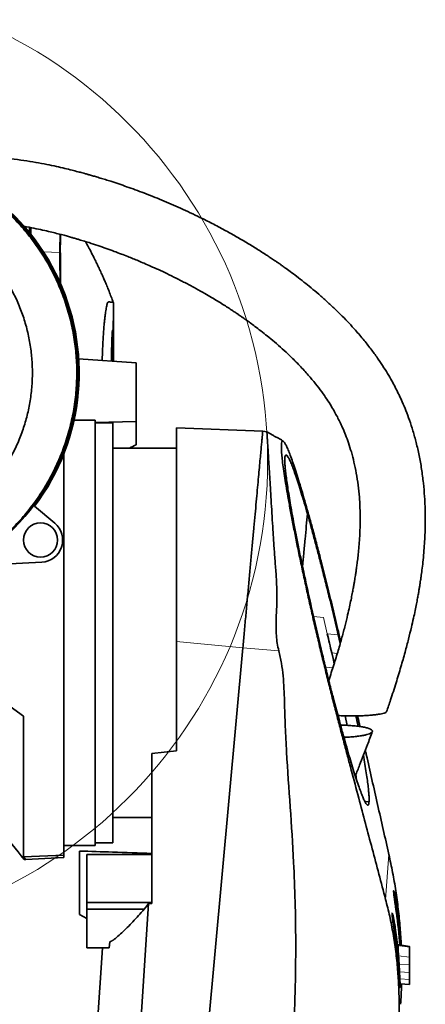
# Model space of a CAD drawing. Header units: millimetres. Extents: x 0 to 12118, y 0 to 8400.
# Tile 120 of 128: x 10928 to 11240, y 4983 to 5740. Entities that reach past the tile are written whole.
import ezdxf

# ---------------------------------------------------------------- set-up
doc = ezdxf.new("R2010")
doc.units = ezdxf.units.MM
doc.header["$LTSCALE"] = 20

msp = doc.modelspace()

# ---------------------------------------------------------------- linework, layer by layer
at = {"color": 7, "linetype": 'Continuous', "lineweight": 35}
for p, q in [((10935.799956, 5580.559172), (10935.799956, 5576.581959)), ((10936.799956, 5580.365538), (10936.799956, 5575.335319)), ((10959.134648, 5561.251689), (10959.134862, 5561.253628)), ((11000.299956, 5517.865696), (11000.299956, 5522.837683)), ((11000.299956, 5517.865696), (11000.299956, 5514.7902)), ((11000.299956, 5514.7902), (11000.299956, 5488.951353)), ((11000.299956, 5488.951353), (11000.299956, 5485.875858)), ((11000.299956, 5477.68256), (11000.299956, 5485.875858)), ((11017.799956, 5476.465392), (10973.457898, 5479.54949)), ((11017.799956, 5476.465392), (11017.799956, 5431.25366)), ((10986.299956, 5432.462688), (10970.027794, 5432.462688)), ((10986.299956, 5432.462688), (10986.299956, 5105.278866)), ((11017.799956, 5431.25366), (10986.299956, 5430.462095)), ((10999.799956, 5430.370777), (10986.299956, 5430.370777)), ((10999.799956, 5430.370777), (10999.799956, 5107.370777)), ((11017.799956, 5413.491565), (11017.799956, 5431.25366)), ((11114.991018, 5423.870777), (11048.800695, 5426.449607)), ((11118.233185, 5423.397442), (11114.989898, 5423.866603)), ((10962.299956, 5097.972943), (10962.299956, 5406.818792)), ((11048.799956, 5410.870777), (10999.799956, 5410.870777)), ((10955.227345, 5353.193532), (10939.727823, 5366.199175)), ((10945.189667, 5323.194075), (10887.53175, 5320.172351)), ((10802.799956, 5295.870777), (10931.299956, 5204.870777)), ((11048.799956, 5178.130705), (11048.799956, 5262.273444)), ((11174.550107, 5260.749037), (11172.986468, 5267.436048)), ((11031.451606, 4511.425214), (11099.750683, 5257.410279)), ((11168.023474, 5253.397996), (11169.006192, 5249.027643)), ((11169.006192, 5249.027643), (11169.882551, 5245.085638)), ((11169.679384, 5217.09131), (11173.945489, 5201.138618)), ((10931.299956, 5096.550253), (10931.299956, 5204.870777)), ((11178.393225, 5205.061378), (11179.854851, 5197.720002)), ((11029.799956, 5176.022472), (11048.799956, 5178.130705)), ((11029.799956, 5060.731257), (11029.799956, 5176.022472)), ((11196.631065, 5138.675996), (11196.6712, 5139.228406)), ((10999.799956, 5126.870777), (11029.799956, 5126.870777)), ((10962.299956, 5105.278866), (10986.299956, 5105.278866)), ((10986.299956, 5107.370777), (10999.799956, 5107.370777)), ((10931.299956, 5096.550253), (10962.299956, 5097.972943)), ((10932.90057, 5094.644467), (10931.299956, 5096.550253)), ((10932.90057, 5094.644467), (10962.299956, 5096.185223)), ((10962.299956, 5097.972943), (10962.299956, 5096.185223)), ((10974.299956, 5101.075045), (10974.299956, 5052.340413)), ((10979.799956, 5061.565595), (10979.799956, 5098.385789)), ((11029.799956, 5098.385789), (10979.799956, 5098.385789)), ((11029.799956, 5061.565595), (10979.799956, 5061.565595)), ((10979.799956, 5056.442906), (10979.799956, 5061.565595)), ((10990.828612, 4515.302683), (11027.35098, 5060.631766)), ((10979.799956, 5049.164986), (10974.299956, 5052.340413)), ((11023.85704, 5056.442906), (10979.799956, 5056.442906)), ((10979.799956, 5026.571339), (10979.799956, 5056.442906)), ((10997.075181, 5026.571339), (10997.5491, 5031.362864)), ((11227.799956, 5027.738048), (11219.969511, 5028.870777)), ((11227.953936, 5027.446076), (11220.02883, 5028.584884)), ((10991.995922, 5026.571339), (10970.684916, 4708.368768)), ((10997.075181, 5026.571339), (10979.799956, 5026.571339)), ((11220.5763, 4998.872521), (11227.79992, 4998.591083))]:
    msp.add_line(p, q, dxfattribs=at)
at = {"color": 8, "linetype": 'Continuous', "lineweight": 18}
for p, q in [((10959.134648, 5561.251689), (10946.448448, 5561.907379)), ((10959.767615, 5560.680597), (10959.134862, 5561.253628)), ((11161.664614, 5280.620332), (11154.102224, 5281.344645)), ((11164.607893, 5268.192717), (11161.664614, 5280.620332)), ((11099.750683, 5257.410279), (11048.799852, 5262.273444)), ((11172.986468, 5267.436048), (11164.607893, 5268.192717)), ((11127.376363, 5254.988456), (11099.750683, 5257.410279)), ((11168.023474, 5253.397996), (11172.301554, 5253.011643)), ((11168.909009, 5242.047982), (11163.219743, 5242.523671)), ((11196.6712, 5139.228406), (11193.380389, 5139.359789)), ((11196.631065, 5138.675996), (11193.653438, 5138.794875)), ((11209.408963, 5063.922717), (11211.918683, 5098.46603)), ((11218.045289, 5059.262391), (11216.888606, 5059.262391)), ((11216.807087, 5042.089582), (11215.651051, 5042.089582)), ((11227.799956, 5027.60646), (11219.059846, 5028.870777)), ((11221.080329, 5029.813576), (11220.326598, 5029.813576)), ((11227.799956, 5019.443313), (11219.358541, 5020.415714)), ((11219.838475, 5012.640766), (11219.085398, 5012.640766)), ((11227.799956, 5013.486871), (11219.762706, 5014.144332)), ((11227.799956, 5007.624648), (11220.096541, 5008.254569)), ((11227.799956, 5002.355668), (11220.360359, 5002.746424))]:
    msp.add_line(p, q, dxfattribs=at)
at = {"color": 7, "linetype": 'Continuous', "lineweight": 18}
msp.add_circle((10751.299956, 5401.248665), 367.472935, dxfattribs=at)
at = {"color": 7, "linetype": 'Continuous', "lineweight": 35}
msp.add_circle((10944.299956, 5340.170777), 13.152037, dxfattribs=at)
for centre, radius, start, end in [((10802.799956, 5468.870777), 171.145256, 323.13661024, 90), ((10802.799956, 5468.870777), 170.25, 262.642899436, 105.570376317), ((10944.299956, 5340.170777), 17, 273, 50), ((11315.169736, 5415.627146), 500, 216.522875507, 219.94696062)]:
    msp.add_arc(centre, radius, start, end, dxfattribs=at)
for centre, major_axis, ratio, start_param, end_param in [((11033.316201, 5276.081587), (220.439218, 146.363417), 0.4788674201, 1.3300832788, 1.3522018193), ((8469.289713, 5268.870777), (4228.143838, -17.143334), 0.0587845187, 5.362403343, 5.3631309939), ((10851.712081, 5008.016406), (370.035367, -0.067584), 0.9815334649, 0.0602360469, 0.141753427), ((10851.324898, 5002.68729), (370.035367, -0.067584), 0.9815334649, 0.0714600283, 0.1417157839), ((10850.467564, 4990.887103), (370.035367, -0.067584), 0.9815334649, 0.0601160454, 0.1416324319), ((10850.080381, 4985.557987), (370.035367, -0.067584), 0.9815334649, 0.0600787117, 0.1415947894)]:
    msp.add_ellipse(centre, major_axis=major_axis, ratio=ratio, start_param=start_param, end_param=end_param, dxfattribs=at)
for points, knots in [([(10757.337815, 5632.023498), (10761.692137, 5633.129287), (10770.400781, 5635.340866), (10783.832407, 5637.345542), (10797.45454, 5638.343281), (10811.336239, 5638.216661), (10825.290419, 5636.937634), (10839.285811, 5634.46935), (10853.156788, 5630.797075), (10866.665951, 5625.958328), (10879.653972, 5620.020348), (10892.043563, 5613.058722), (10903.917245, 5605.001988), (10915.063243, 5595.964285), (10925.35362, 5586.061945), (10934.740377, 5575.391793), (10943.277843, 5563.859063), (10950.803999, 5551.641527), (10957.236566, 5538.891264), (10962.562332, 5525.715556), (10966.80128, 5512.007019), (10969.851499, 5498.019467), (10971.707482, 5483.859648), (10972.37382, 5469.663288), (10971.835611, 5455.290823), (10970.083691, 5441.081925), (10967.148141, 5427.105856), (10963.077794, 5413.489158), (10957.812449, 5400.105063), (10951.441768, 5387.24683), (10944.039909, 5375.033502), (10935.690539, 5363.533234), (10926.313282, 5352.672072), (10916.069298, 5342.671039), (10905.072647, 5333.61314), (10893.390697, 5325.519471), (10880.920075, 5318.353309), (10867.911832, 5312.292451), (10854.536775, 5307.384985), (10840.834031, 5303.614321), (10826.694255, 5300.980257), (10814.489939, 5299.774311), (10804.465305, 5299.445437), (10796.676681, 5299.553798), (10788.881359, 5299.996503), (10783.701608, 5300.596241), (10781.111733, 5300.89611)], [0, 0, 0, 0, 0.0224618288, 0.0449236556, 0.067826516, 0.0907293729, 0.1142868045, 0.1378442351, 0.1617381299, 0.1859803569, 0.2095380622, 0.2330957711, 0.2569899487, 0.2812324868, 0.3047900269, 0.3283475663, 0.3522415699, 0.3764839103, 0.4000414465, 0.42359898, 0.4474929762, 0.4717352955, 0.4951264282, 0.5188513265, 0.5427457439, 0.5669885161, 0.5903797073, 0.6141046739, 0.6379991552, 0.6622419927, 0.6857998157, 0.7093576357, 0.7332519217, 0.7574945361, 0.7808858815, 0.804439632, 0.828505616, 0.8527485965, 0.8761401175, 0.8996940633, 0.9237606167, 0.9480044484, 0.9609618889, 0.973919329, 0.986959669, 1, 1, 1, 1]), ([(11210.180352, 5208.266582), (11211.197374, 5211.247677), (11213.70885, 5218.609314), (11217.376233, 5230.106836), (11221.089634, 5242.358791), (11224.269354, 5253.57325), (11226.949277, 5263.698306), (11229.088645, 5272.394802), (11230.768772, 5279.724699), (11232.064746, 5285.760472), (11233.098797, 5290.890124), (11233.908364, 5295.148483), (11234.536942, 5298.632698), (11235.04808, 5301.599842), (11235.488068, 5304.266648), (11235.888835, 5306.803492), (11236.27546, 5309.360442), (11236.768906, 5312.785782), (11237.390693, 5317.461607), (11238.109539, 5323.627594), (11238.98238, 5332.666209), (11239.736607, 5344.444854), (11239.985416, 5358.821952), (11239.521165, 5372.10235), (11238.497458, 5384.158764), (11237.1224, 5394.76136), (11235.278492, 5405.117773), (11233.051681, 5414.889513), (11230.557723, 5423.882254), (11227.883089, 5432.096077), (11225.111457, 5439.536483), (11222.406575, 5446.014389), (11219.847866, 5451.597113), (11217.401974, 5456.545412), (11214.766323, 5461.524981), (11211.690317, 5466.936434), (11208.009735, 5472.932951), (11203.669947, 5479.466118), (11198.617511, 5486.479968), (11192.76685, 5493.954025), (11186.932472, 5500.807291), (11181.300575, 5506.986745), (11176.051585, 5512.442011), (11170.383125, 5518.025429), (11164.355023, 5523.654176), (11158.236077, 5529.073679), (11152.336773, 5534.04924), (11146.662402, 5538.633467), (11141.327329, 5542.773461), (11136.436838, 5546.431369), (11132.598177, 5549.216948), (11129.720262, 5551.260574), (11127.722233, 5552.658709), (11126.223447, 5553.69588), (11125.083839, 5554.478341), (11123.930081, 5555.265621), (11122.427975, 5556.282744), (11120.365757, 5557.66372), (11116.395488, 5560.284213), (11110.396511, 5564.126169), (11102.560158, 5568.921296), (11094.210375, 5573.798757), (11085.445902, 5578.682717), (11076.236136, 5583.56228), (11065.038054, 5589.195679), (11052.179008, 5595.244699), (11037.786853, 5601.47907), (11023.95589, 5606.994165), (11010.83837, 5611.804513), (11000.966252, 5615.131061), (10994.182636, 5617.286982), (10990.249268, 5618.50017), (10986.67419, 5619.570459), (10983.94645, 5620.36533), (10982.128258, 5620.885676), (10981.042214, 5621.193323), (10979.952361, 5621.499656), (10978.469988, 5621.912398), (10976.089439, 5622.56486), (10972.679245, 5623.476145), (10968.174727, 5624.63622), (10962.676539, 5625.984749), (10956.210647, 5627.473537), (10948.808145, 5629.042393), (10940.505735, 5630.617922), (10931.347918, 5632.118808), (10921.385684, 5633.424764), (10911.804844, 5634.385942), (10905.511925, 5634.671042), (10902.831724, 5634.792468)], [0, 0, 0, 0, 0.0144113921, 0.0355880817, 0.0550657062, 0.0727786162, 0.0886822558, 0.1027484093, 0.113535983, 0.1228984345, 0.1308332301, 0.1373397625, 0.1426148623, 0.1469365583, 0.1510330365, 0.1549059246, 0.158614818, 0.1627913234, 0.1706413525, 0.1800621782, 0.1910179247, 0.2119370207, 0.2337357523, 0.2564585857, 0.2725038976, 0.289019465, 0.3054119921, 0.3207997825, 0.3351752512, 0.3485267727, 0.3608395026, 0.3720959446, 0.3812681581, 0.389558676, 0.3979591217, 0.4077202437, 0.4188734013, 0.4312047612, 0.4449163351, 0.4600274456, 0.4765803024, 0.4881243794, 0.5003108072, 0.5131534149, 0.5266637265, 0.5403614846, 0.5529445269, 0.5643156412, 0.5760181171, 0.5860075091, 0.5942603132, 0.5992996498, 0.6033468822, 0.606245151, 0.6082593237, 0.6101424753, 0.6131072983, 0.6171724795, 0.6223400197, 0.6364984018, 0.6522144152, 0.6675596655, 0.6841340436, 0.7016805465, 0.7189852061, 0.746046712, 0.7719296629, 0.7965795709, 0.8197336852, 0.841066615, 0.8481048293, 0.8549224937, 0.861408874, 0.8665404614, 0.8689541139, 0.8707465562, 0.8721130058, 0.8745416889, 0.8783367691, 0.8842852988, 0.8919377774, 0.9012424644, 0.9121328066, 0.924530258, 0.9383427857, 0.9534642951, 0.9697749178, 0.9871269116, 1, 1, 1, 1]), ([(10825.799956, 5602.151245), (10829.529389, 5601.412415), (10836.994917, 5599.933435), (10847.90332, 5596.533038), (10858.455527, 5592.31756), (10868.555415, 5587.235262), (10878.251023, 5581.31444), (10887.497639, 5574.526081), (10896.135699, 5566.975609), (10904.029384, 5558.798688), (10911.220574, 5549.9945), (10917.703462, 5540.52288), (10923.355317, 5530.536974), (10928.092916, 5520.211173), (10931.962311, 5509.5337), (10934.940634, 5498.460557), (10936.96863, 5487.17104), (10938.024318, 5475.855871), (10938.139774, 5464.488176), (10937.285266, 5453.041731), (10935.460185, 5441.713179), (10932.70935, 5430.690559), (10929.060733, 5419.936043), (10924.469131, 5409.429257), (10919.000572, 5399.34675), (10912.75632, 5389.851349), (10905.744335, 5380.902925), (10897.92815, 5372.495342), (10890.030467, 5365.353548), (10882.38592, 5359.368431), (10877.506656, 5356.153635), (10875.067025, 5354.546238)], [0, 0, 0, 0, 0.0350252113, 0.0701129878, 0.1051380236, 0.1396719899, 0.1742059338, 0.2097425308, 0.2452794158, 0.2798335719, 0.3143877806, 0.3499471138, 0.3855061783, 0.4200284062, 0.4545505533, 0.4900743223, 0.5255983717, 0.5601539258, 0.5947095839, 0.6302705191, 0.6658312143, 0.7003523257, 0.7348733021, 0.770395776, 0.8059184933, 0.840475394, 0.8750324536, 0.9105949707, 0.9461573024, 0.9730786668, 1, 1, 1, 1]), ([(10931.588255, 5581.323242), (10932.271807, 5581.209713), (10935.440322, 5580.683467), (10940.748848, 5579.620382), (10947.225326, 5578.237482), (10952.763446, 5576.943874), (10957.392573, 5575.79534), (10961.41561, 5574.748561), (10964.883196, 5573.810237), (10967.874819, 5572.973154), (10970.572421, 5572.198989), (10973.526668, 5571.330591), (10977.249254, 5570.203564), (10982.244308, 5568.636147), (10988.211458, 5566.675489), (10994.659906, 5564.445649), (11000.717571, 5562.251801), (11006.193146, 5560.187136), (11011.054236, 5558.288738), (11015.411642, 5556.535112), (11019.630221, 5554.791732), (11024.104369, 5552.892286), (11029.245247, 5550.643898), (11035.081662, 5548.00294), (11041.626537, 5544.925172), (11048.734417, 5541.439975), (11056.158441, 5537.631577), (11063.499463, 5533.685699), (11069.941092, 5530.063883), (11075.41552, 5526.867063), (11080.014311, 5524.097149), (11084.247119, 5521.472801), (11088.11212, 5519.010937), (11091.467523, 5516.819635), (11094.059894, 5515.090052), (11095.814505, 5513.90167), (11097.08519, 5513.033193), (11098.440541, 5512.099493), (11100.277133, 5510.820186), (11102.693924, 5509.110486), (11105.673119, 5506.960389), (11109.337351, 5504.24993), (11113.688272, 5500.929525), (11118.713043, 5496.943429), (11124.24493, 5492.350404), (11130.05895, 5487.259103), (11136.579137, 5481.197838), (11143.284143, 5474.475019), (11149.840822, 5467.282258), (11155.446872, 5460.560299), (11160.19021, 5454.345921), (11164.14335, 5448.687597), (11167.405845, 5443.589051), (11170.072893, 5439.049875), (11172.279181, 5434.97414), (11174.34953, 5430.851692), (11176.473489, 5426.256565), (11178.737881, 5420.821993), (11181.007499, 5414.645884), (11183.201375, 5407.695176), (11185.235465, 5399.931695), (11187.009323, 5391.384772), (11188.392586, 5382.336242), (11189.472826, 5371.654377), (11189.988801, 5359.651855), (11189.756234, 5346.471144), (11189.03448, 5335.979476), (11188.264119, 5328.300575), (11187.70382, 5323.521261), (11187.175709, 5319.491824), (11186.691244, 5316.08285), (11186.269246, 5313.292271), (11185.880104, 5310.837654), (11185.500388, 5308.533426), (11185.048735, 5305.897273), (11184.477095, 5302.703898), (11183.734808, 5298.766457), (11182.794863, 5294.062848), (11181.630041, 5288.589775), (11180.129094, 5281.987443), (11178.219665, 5274.1776), (11175.820182, 5265.086955), (11172.946713, 5254.998595), (11169.58085, 5243.947385), (11167.054004, 5236.301682), (11165.737581, 5232.318463)], [0, 0, 0, 0, 0.004317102, 0.0200113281, 0.0337262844, 0.0455746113, 0.0554228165, 0.0633984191, 0.0713828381, 0.0777608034, 0.0827409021, 0.0889132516, 0.0970049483, 0.1070573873, 0.1216629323, 0.136327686, 0.1498078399, 0.1620554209, 0.1730329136, 0.182550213, 0.1915273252, 0.2016722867, 0.2130617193, 0.2267626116, 0.2419177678, 0.2585185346, 0.2765383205, 0.2944047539, 0.3109509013, 0.3230190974, 0.3342656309, 0.3446921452, 0.3543022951, 0.3630300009, 0.3698227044, 0.373837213, 0.3763102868, 0.3794625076, 0.3841323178, 0.390306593, 0.3979667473, 0.407087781, 0.4187691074, 0.4321227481, 0.4470778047, 0.4635460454, 0.4801752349, 0.5023254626, 0.522300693, 0.540190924, 0.5560986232, 0.5701434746, 0.5822636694, 0.5928422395, 0.6019717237, 0.6101741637, 0.6205228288, 0.6321610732, 0.6450828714, 0.6593016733, 0.6748559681, 0.6918083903, 0.7098265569, 0.7275653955, 0.7533740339, 0.7784032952, 0.8026023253, 0.8131065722, 0.8222209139, 0.8299172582, 0.83617277, 0.8417642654, 0.8459366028, 0.8502791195, 0.8550194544, 0.8611174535, 0.8686939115, 0.8777665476, 0.8883554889, 0.9004823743, 0.9162527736, 0.9340902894, 0.9540175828, 0.9760443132, 1, 1, 1, 1]), ([(10959.134862, 5561.253628), (10959.109611, 5562.359236), (10959.059111, 5564.570321), (10959.238246, 5567.873553), (10959.308269, 5571.440593), (10959.372579, 5573.903758), (10959.408101, 5575.264314)], [0, 0, 0, 0, 0.2362148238, 0.4724015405, 0.7085753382, 1, 1, 1, 1]), ([(10994.790074, 5536.709759), (10994.774527, 5536.747404), (10994.493, 5537.429088), (10993.772905, 5539.135433), (10992.534132, 5542.019898), (10990.987644, 5545.503463), (10989.307374, 5549.1656), (10987.594504, 5552.777405), (10985.668377, 5556.714943), (10983.525126, 5560.938811), (10981.177469, 5565.405257), (10979.581243, 5568.293674), (10978.799819, 5569.707682)], [0, 0, 0, 0, 0.00332526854, 0.06021471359, 0.15120977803, 0.25962788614, 0.37138185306, 0.48022431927, 0.58617870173, 0.72970483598, 0.867678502, 1, 1, 1, 1]), ([(10959.298403, 5537.844535), (10959.297749, 5538.012301), (10959.287343, 5540.683704), (10959.266225, 5545.050913), (10959.229526, 5550.7932), (10959.220856, 5555.439986), (10959.071299, 5559.100237), (10959.113533, 5560.53458), (10959.134648, 5561.251689)], [0, 0, 0, 0, 0.0130592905, 0.2079481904, 0.403458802, 0.5983483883, 0.7991914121, 1, 1, 1, 1]), ([(10996.409947, 5532.716801), (10995.890388, 5533.987323), (10995.350283, 5535.308088), (10994.81056, 5536.658375), (10994.790029, 5536.70974)], [0, 0, 0, 0, 0.96195957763, 1, 1, 1, 1]), ([(10999.777957, 5523.930677), (10998.690704, 5526.835853), (10997.568947, 5529.833223), (10996.444533, 5532.630754), (10996.409947, 5532.716801)], [0, 0, 0, 0, 0.9692415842, 1, 1, 1, 1]), ([(11000.299956, 5522.837683), (11000.240273, 5522.882289), (11000.120909, 5522.9715), (10999.219084, 5523.115972), (10998.118696, 5523.077381), (10997.123342, 5523.312237), (10996.449113, 5523.405973), (10995.925537, 5522.875924), (10995.61073, 5522.126029), (10995.283301, 5520.983096), (10994.948128, 5519.485622), (10994.611835, 5517.641423), (10994.27437, 5515.466876), (10993.935978, 5512.939336), (10993.602933, 5510.093612), (10993.282276, 5506.978926), (10992.975528, 5503.589399), (10992.68585, 5499.91646), (10992.421068, 5496.022492), (10992.188581, 5491.974865), (10991.987926, 5487.771383), (10991.827732, 5483.386719), (10991.73108, 5480.193873), (10991.702508, 5478.471285), (10991.699347, 5478.280753)], [0, 0, 0, 0, 0.18927377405, 0.37854843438, 0.51530953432, 0.58372442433, 0.65211285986, 0.67330251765, 0.69448462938, 0.7162986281, 0.73811002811, 0.75929567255, 0.78048099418, 0.80227383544, 0.82406722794, 0.84542449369, 0.86678135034, 0.88876175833, 0.91074217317, 0.93206599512, 0.95338983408, 0.97533064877, 0.99727137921, 1, 1, 1, 1]), ([(11000.299956, 5522.495518), (11000.293732, 5522.512737), (11000.281268, 5522.547223), (11000.178517, 5522.831693), (11000.019418, 5523.270615), (10999.858514, 5523.710465), (10999.777957, 5523.930677)], [0, 0, 0, 0, 0.2482799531, 0.4972596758, 0.7483014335, 1, 1, 1, 1]), ([(11000.296287, 5518.322283), (11000.295601, 5518.333732), (11000.293592, 5518.367227), (11000.286983, 5517.912231), (11000.277234, 5517.008833), (11000.265506, 5515.640865), (11000.25318, 5513.902739), (11000.241092, 5511.80398), (11000.230568, 5509.443822), (11000.22242, 5506.846042), (11000.217559, 5504.130936), (11000.216374, 5501.326563), (11000.218999, 5498.56273), (11000.225225, 5495.868058), (11000.234352, 5493.367234), (11000.245662, 5491.086577), (11000.257923, 5489.129887), (11000.27018, 5487.524398), (11000.281325, 5486.318023), (11000.290005, 5485.622139), (11000.295521, 5485.253031), (11000.296343, 5485.384529), (11000.296423, 5485.397456)], [0, 0, 0, 0, 0.0274813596, 0.0803988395, 0.1348508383, 0.1877702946, 0.242224, 0.2951509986, 0.3496124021, 0.4025478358, 0.4570180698, 0.5099591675, 0.564435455, 0.6173782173, 0.6718564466, 0.724796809, 0.7792727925, 0.8322068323, 0.8866764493, 0.9396018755, 0.9940625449, 1, 1, 1, 1]), ([(10998.759977, 5477.789669), (10998.774898, 5479.153131), (10998.809222, 5482.289399), (10998.897403, 5486.802248), (10999.01272, 5491.200533), (10999.144864, 5494.961712), (10999.285819, 5497.963683), (10999.428736, 5500.149441), (10999.566943, 5501.426865), (10999.695881, 5501.799583), (10999.810937, 5501.222258), (10999.91075, 5499.75234), (10999.993368, 5497.395397), (11000.059924, 5494.250521), (11000.110845, 5490.37828), (11000.147884, 5485.895098), (11000.170915, 5481.612978), (11000.178254, 5478.762996), (11000.181015, 5477.690832)], [0, 0, 0, 0, 0.0503348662, 0.1157814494, 0.1811357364, 0.2464889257, 0.3116426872, 0.3767954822, 0.4417218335, 0.5066478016, 0.5714210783, 0.6361947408, 0.700962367, 0.7657309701, 0.8306456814, 0.8955615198, 0.9607102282, 1, 1, 1, 1]), ([(11048.799956, 5262.273695), (11048.799956, 5266.887216), (11048.799956, 5276.152171), (11048.799956, 5290.184468), (11048.799956, 5304.26404), (11048.799956, 5317.710809), (11048.799956, 5330.355689), (11048.799956, 5342.202551), (11048.799956, 5353.693653), (11048.799956, 5364.554089), (11048.799956, 5374.667454), (11048.799956, 5384.026072), (11048.799956, 5392.69086), (11048.799956, 5400.442163), (11048.799956, 5407.214633), (11048.799956, 5413.02144), (11048.799956, 5417.890929), (11048.799956, 5421.672323), (11048.799956, 5424.407271), (11048.799956, 5425.963481), (11048.799956, 5426.62354), (11048.799956, 5426.436951), (11048.799956, 5426.430616)], [0, 0, 0, 0, 0.0552089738, 0.1108716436, 0.1679620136, 0.2255432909, 0.2766539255, 0.3281257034, 0.3807319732, 0.4337268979, 0.4845741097, 0.5357786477, 0.5881204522, 0.640854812, 0.6912836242, 0.7420635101, 0.7939670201, 0.8462632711, 0.896308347, 0.9466988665, 0.9981903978, 1, 1, 1, 1]), ([(11099.750707, 5257.410542), (11100.100371, 5261.229681), (11100.821095, 5269.10167), (11101.914526, 5281.04448), (11103.021988, 5293.140552), (11104.115941, 5305.089063), (11105.189564, 5316.815533), (11106.236193, 5328.247151), (11107.248902, 5339.308299), (11108.2218, 5349.934606), (11109.149204, 5360.064027), (11110.02547, 5369.634887), (11110.844903, 5378.585007), (11111.60166, 5386.850561), (11112.29178, 5394.388277), (11112.911467, 5401.156703), (11113.456967, 5407.114831), (11113.924397, 5412.220262), (11114.31014, 5416.433475), (11114.611775, 5419.728024), (11114.831701, 5422.130133), (11114.954702, 5423.47359), (11115.005766, 5424.031326), (11114.991047, 5423.870559), (11114.991037, 5423.87045)], [0, 0, 0, 0, 0.045084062, 0.0929270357, 0.1407680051, 0.1886052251, 0.2364343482, 0.2842538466, 0.3320622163, 0.3798583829, 0.4276417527, 0.475409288, 0.5231609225, 0.5708967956, 0.6186176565, 0.666324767, 0.7140169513, 0.7616960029, 0.8093638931, 0.8570230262, 0.9046761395, 0.9523233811, 0.9999677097, 1, 1, 1, 1]), ([(11127.376363, 5254.988456), (11126.927165, 5256.9211), (11126.027322, 5260.792617), (11125.403813, 5266.747237), (11125.149227, 5273.859446), (11125.406189, 5282.095637), (11125.909095, 5292.205673), (11125.893702, 5303.037557), (11125.247551, 5314.556327), (11124.338265, 5325.888526), (11123.49018, 5337.0923), (11122.834063, 5347.98974), (11122.224167, 5358.587738), (11121.604031, 5368.680405), (11121.007345, 5378.197953), (11120.466251, 5386.974073), (11119.966072, 5395.031962), (11119.517864, 5402.255609), (11119.13549, 5408.468496), (11118.822053, 5413.586039), (11118.568985, 5417.672175), (11118.365422, 5420.763339), (11118.238102, 5422.638692), (11118.20033, 5423.450792), (11118.212348, 5423.341052), (11118.213768, 5423.328082)], [0, 0, 0, 0, 0.0234763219, 0.0470283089, 0.0705474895, 0.1074796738, 0.1444265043, 0.1910035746, 0.2375938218, 0.2853744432, 0.3331528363, 0.3824219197, 0.431691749, 0.4822918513, 0.5328911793, 0.5837933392, 0.6346953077, 0.6871067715, 0.7395165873, 0.7897932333, 0.8400704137, 0.8918353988, 0.9435987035, 0.99333377, 1, 1, 1, 1]), ([(11130.694165, 5416.333594), (11130.396559, 5416.505001), (11129.412991, 5417.071491), (11128.009011, 5417.870993), (11126.19025, 5418.902629), (11124.342631, 5419.945334), (11122.414788, 5421.030448), (11120.775731, 5421.9518), (11119.585153, 5422.620181), (11118.876647, 5423.017812), (11118.429515, 5423.267839), (11118.239541, 5423.374068)], [0, 0, 0, 0, 0.0716236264, 0.23671137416, 0.38877547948, 0.52928098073, 0.69125720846, 0.84188288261, 0.90006747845, 0.95754158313, 1, 1, 1, 1]), ([(11209.408963, 5063.922717), (11205.97348, 5076.876019), (11200.820192, 5096.306212), (11193.931141, 5122.36584), (11188.574469, 5142.566791), (11184.003796, 5159.681397), (11180.181344, 5174.016545), (11177.298341, 5184.885266), (11174.392775, 5195.932736), (11171.451914, 5207.244819), (11168.480168, 5218.837008), (11165.48471, 5230.710255), (11162.485371, 5242.82241), (11159.46901, 5255.268096), (11156.462254, 5267.980138), (11153.518858, 5280.716585), (11150.686529, 5293.254369), (11147.951294, 5305.629836), (11145.302712, 5317.893061), (11142.764271, 5329.959832), (11140.38612, 5341.612555), (11138.161672, 5352.886699), (11136.12342, 5363.642134), (11134.357359, 5373.428794), (11132.880088, 5382.113197), (11131.662504, 5389.805423), (11130.675517, 5396.703191), (11129.956011, 5402.557176), (11129.502139, 5407.314359), (11129.288323, 5411.081362), (11129.31685, 5413.910768), (11129.588377, 5415.722209), (11130.086612, 5416.530724), (11130.797434, 5416.402906), (11131.733359, 5415.321138), (11132.881827, 5413.296853), (11134.222408, 5410.370479), (11135.750451, 5406.570881), (11137.471388, 5401.875139), (11139.380432, 5396.291074), (11141.449813, 5389.896904), (11143.683345, 5382.682852), (11146.065823, 5374.688498), (11148.603822, 5365.885528), (11151.265155, 5356.371337), (11154.054249, 5346.130021), (11156.930232, 5335.319543), (11159.578507, 5325.142679), (11161.949778, 5315.847282), (11164.027831, 5307.558891), (11166.131778, 5299.015397), (11168.251359, 5290.252525), (11170.379333, 5281.320381), (11172.602453, 5271.884451), (11174.095865, 5265.431797), (11174.897106, 5261.969835)], [0, 0, 0, 0, 0.0644391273, 0.0966598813, 0.1288795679, 0.164892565, 0.1828997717, 0.2009057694, 0.2189708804, 0.2370334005, 0.2552621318, 0.2734871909, 0.2916808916, 0.3098686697, 0.3286203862, 0.3473742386, 0.3655653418, 0.3837579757, 0.4024366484, 0.4211134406, 0.4398769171, 0.4586401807, 0.4780321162, 0.4974233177, 0.5149150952, 0.5324063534, 0.5504608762, 0.5685147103, 0.5851334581, 0.6017520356, 0.6188813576, 0.6360108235, 0.6521900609, 0.6683693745, 0.6850140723, 0.7016589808, 0.7179410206, 0.7342235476, 0.7509482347, 0.7676734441, 0.784525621, 0.801378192, 0.8186724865, 0.8359669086, 0.8536795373, 0.8713938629, 0.8895549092, 0.9077143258, 0.9203330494, 0.932964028, 0.9455794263, 0.9586617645, 0.9717576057, 0.9848474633, 1, 1, 1, 1]), ([(11149.35238, 5360.455893), (11148.533852, 5363.291105), (11146.893818, 5368.971838), (11144.583596, 5376.619107), (11142.405421, 5383.551268), (11140.398045, 5389.610476), (11138.577456, 5394.744832), (11136.951097, 5398.942866), (11135.527327, 5402.183787), (11134.345881, 5404.375329), (11133.410492, 5405.523587), (11132.706472, 5405.712842), (11132.221084, 5404.967695), (11131.964348, 5403.302462), (11131.936203, 5400.735875), (11132.120091, 5397.351207), (11132.511394, 5393.156297), (11133.107739, 5388.181043), (11133.909925, 5382.438991), (11134.905614, 5375.991734), (11136.083601, 5368.902021), (11137.502354, 5360.839408), (11139.187971, 5351.732851), (11141.154065, 5341.567751), (11143.288292, 5330.898043), (11144.844136, 5323.424849), (11145.620543, 5319.695529)], [0, 0, 0, 0, 0.0432907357, 0.0867388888, 0.1301783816, 0.1734572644, 0.2162566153, 0.2592265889, 0.3021885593, 0.3449769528, 0.3854044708, 0.4259868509, 0.466567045, 0.5069915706, 0.5460025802, 0.5851529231, 0.6243060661, 0.6633209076, 0.7023713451, 0.7415524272, 0.7807389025, 0.819796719, 0.8647524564, 0.9098871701, 0.9550313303, 1, 1, 1, 1]), ([(11149.35238, 5360.455893), (11149.067011, 5357.338996), (11148.496167, 5351.104054), (11147.559252, 5340.870758), (11146.60337, 5330.430292), (11145.938887, 5323.172592), (11145.620543, 5319.695529)], [0, 0, 0, 0, 0.2550090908, 0.5101121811, 0.7653016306, 1, 1, 1, 1]), ([(11172.986468, 5267.436048), (11172.290063, 5270.379291), (11170.897323, 5276.265481), (11168.803572, 5285.084285), (11166.320976, 5295.403053), (11163.44406, 5307.097794), (11160.349881, 5319.379175), (11157.436176, 5330.670004), (11154.692996, 5341.052919), (11151.979161, 5351.086416), (11150.227965, 5357.332766), (11149.35238, 5360.455893)], [0, 0, 0, 0, 0.0879458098, 0.175882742, 0.2637262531, 0.3981101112, 0.5324929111, 0.6477391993, 0.7629836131, 0.8814936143, 1, 1, 1, 1]), ([(11145.620543, 5319.695529), (11146.183082, 5317.056358), (11147.308167, 5311.777983), (11149.080723, 5303.650351), (11150.910257, 5295.393632), (11152.820939, 5286.916461), (11154.795803, 5278.288464), (11157.522926, 5266.597401), (11159.583541, 5257.833045), (11160.959735, 5251.979722)], [0, 0, 0, 0, 0.1211891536, 0.2423797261, 0.3653104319, 0.4882420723, 0.6158387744, 0.7434358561, 1, 1, 1, 1]), ([(11164.607893, 5268.192717), (11165.18647, 5265.734261), (11166.349227, 5260.793547), (11167.463602, 5255.871085), (11168.023474, 5253.397996)], [0, 0, 0, 0, 0.49759107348, 1, 1, 1, 1]), ([(11106.078695, 4504.88298), (11106.737328, 4515.722768), (11108.054635, 4537.403011), (11110.560522, 4569.889434), (11114.043762, 4615.809679), (11118.198585, 4675.185577), (11123.361001, 4747.992662), (11127.915443, 4808.573742), (11131.843027, 4856.929684), (11134.665667, 4893.095664), (11137.160538, 4929.282749), (11139.104662, 4965.496435), (11140.199593, 4999.731277), (11140.441557, 5031.970902), (11140.007223, 5062.198294), (11138.689796, 5096.507438), (11136.189582, 5134.86091), (11133.651992, 5169.62013), (11132.262134, 5196.755377), (11131.784908, 5212.997436), (11131.396368, 5226.013775), (11130.740413, 5235.773483), (11129.601217, 5245.490691), (11128.117331, 5251.825307), (11127.376363, 5254.988456)], [0, 0, 0, 0, 0.0433256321, 0.0866539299, 0.1299823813, 0.2270464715, 0.3241105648, 0.4211735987, 0.4694086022, 0.5176526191, 0.5658907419, 0.6141161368, 0.6623355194, 0.7025446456, 0.7427584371, 0.7829664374, 0.8395601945, 0.8961565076, 0.9220751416, 0.9479949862, 0.9610062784, 0.974038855, 0.9870364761, 1, 1, 1, 1]), ([(11160.959735, 5251.979722), (11161.452173, 5249.894743), (11162.437058, 5245.724754), (11163.95288, 5239.478726), (11165.488039, 5233.279541), (11166.96613, 5227.447579), (11168.367918, 5222.027202), (11169.241428, 5218.739621), (11169.679384, 5217.09131)], [0, 0, 0, 0, 0.1708658, 0.3417341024, 0.5175493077, 0.6933653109, 0.846261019, 1, 1, 1, 1]), ([(11172.834261, 5205.293949), (11172.890132, 5205.28982), (11174.354634, 5205.18161), (11177.488073, 5205.068954), (11182.127308, 5204.967823), (11186.731542, 5204.987287), (11191.221748, 5205.107492), (11195.354713, 5205.319686), (11199.156359, 5205.618539), (11202.436576, 5205.983335), (11205.23642, 5206.413839), (11207.447509, 5206.887117), (11209.051038, 5207.405399), (11209.979128, 5207.873729), (11210.091931, 5208.172283), (11210.133599, 5208.282565)], [0, 0, 0, 0, 0.0037762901, 0.098984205, 0.1904251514, 0.2844644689, 0.3724283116, 0.4627295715, 0.5463288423, 0.6320860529, 0.7120584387, 0.7941235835, 0.872419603, 0.9528739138, 1, 1, 1, 1]), ([(11173.945489, 5201.138618), (11174.790296, 5198.003226), (11176.482892, 5191.721381), (11178.931363, 5182.942647), (11181.291744, 5174.712014), (11183.539186, 5167.143187), (11185.656947, 5160.296463), (11187.633833, 5154.204057), (11189.452893, 5148.917144), (11191.084569, 5144.524424), (11192.515937, 5141.065503), (11193.747167, 5138.518631), (11194.778442, 5136.878734), (11195.551141, 5136.21123), (11196.092668, 5136.375093), (11196.459399, 5137.120719), (11196.573868, 5138.157798), (11196.631065, 5138.675996)], [0, 0, 0, 0, 0.0695914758, 0.139428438, 0.2092608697, 0.2788461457, 0.3485020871, 0.4184174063, 0.4883263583, 0.5579735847, 0.626137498, 0.6945578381, 0.7629728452, 0.8311294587, 0.887395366, 0.9437348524, 1, 1, 1, 1]), ([(11188.215341, 5197.017645), (11188.159507, 5197.307813), (11187.670161, 5199.850929), (11187.117297, 5202.583882), (11186.627515, 5205.005007)], [0, 0, 0, 0, 0.1140992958, 1, 1, 1, 1]), ([(11187.872755, 5205.034144), (11188.290182, 5203.189438), (11188.910771, 5200.446916), (11189.526445, 5197.71075), (11189.727997, 5196.815016)], [0, 0, 0, 0, 0.6726317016, 1, 1, 1, 1]), ([(11174.831765, 5197.867333), (11175.117375, 5197.867283), (11177.032243, 5197.866944), (11180.469249, 5197.717742), (11185.007937, 5197.410563), (11189.058601, 5196.956094), (11192.592169, 5196.379528), (11195.375668, 5195.724209), (11197.461684, 5194.995046), (11198.763622, 5194.2463), (11199.348029, 5193.472512), (11199.231507, 5192.715476), (11198.442027, 5191.969691), (11197.027426, 5191.261052), (11194.984179, 5190.595349), (11192.322078, 5189.965947), (11190.078668, 5189.618252), (11188.901625, 5189.435828)], [0, 0, 0, 0, 0.0139244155, 0.0933559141, 0.1698420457, 0.248775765, 0.321381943, 0.3964012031, 0.4641327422, 0.5340434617, 0.5983827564, 0.6646394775, 0.7282217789, 0.7935575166, 0.8589097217, 0.9259745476, 1, 1, 1, 1]), ([(11188.901625, 5189.435828), (11187.611741, 5189.274061), (11184.993951, 5188.945759), (11181.061846, 5188.639194), (11178.445439, 5188.543783), (11177.39322, 5188.505412)], [0, 0, 0, 0, 0.3673768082, 0.7455829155, 1, 1, 1, 1]), ([(11186.166074, 5158.78094), (11187.254789, 5161.548555), (11190.402394, 5169.550057), (11194.770407, 5180.898081), (11197.946164, 5189.551173), (11199.168072, 5192.880546)], [0, 0, 0, 0, 0.245471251, 0.7096866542, 1, 1, 1, 1]), ([(11193.831418, 5178.58993), (11194.084783, 5177.464595), (11197.214605, 5163.563297), (11203.230374, 5136.871734), (11209.022465, 5111.268441), (11211.918683, 5098.46603)], [0, 0, 0, 0, 0.0421809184, 0.5210618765, 1, 1, 1, 1]), ([(11196.6712, 5139.228406), (11196.699468, 5139.98988), (11196.756108, 5141.515572), (11196.572, 5144.886828), (11196.196458, 5149.004088), (11195.610206, 5153.923523), (11194.821817, 5159.596513), (11193.8221, 5166.034571), (11192.992349, 5171.109273), (11192.44442, 5174.202079), (11192.351533, 5174.726382)], [0, 0, 0, 0, 0.1385465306, 0.2775919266, 0.4166405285, 0.5551914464, 0.6936769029, 0.8326481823, 0.971629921, 1, 1, 1, 1]), ([(11186.532823, 5159.715581), (11186.595342, 5159.306541), (11186.800323, 5157.965434), (11186.940295, 5156.861917), (11187.037576, 5156.094974)], [0, 0, 0, 0, 0.3050018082, 1, 1, 1, 1]), ([(10974.299956, 5101.075045), (10982.716498, 5100.797331), (11001.216261, 5100.186907), (11019.716485, 5099.58831), (11029.799956, 5099.262048)], [0, 0, 0, 0, 0.4549540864, 1, 1, 1, 1]), ([(11211.918683, 5098.46603), (11212.913531, 5093.853652), (11214.903213, 5084.628962), (11217.296157, 5070.599714), (11219.223392, 5056.446026), (11220.666306, 5042.35497), (11221.184487, 5032.981601), (11221.438747, 5028.382284)], [0, 0, 0, 0, 0.2006265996, 0.4012503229, 0.6033010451, 0.8053480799, 1, 1, 1, 1]), ([(10931.85168, 5094.589497), (10931.894238, 5094.591727), (10931.979888, 5094.596216), (10932.592404, 5094.628317), (10932.90057, 5094.644467)], [0, 0, 0, 0, 0.496885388, 1, 1, 1, 1]), ([(11217.660071, 5053.919739), (11217.53112, 5054.80876), (11217.288102, 5056.484181), (11216.929826, 5058.968235), (11216.600404, 5061.278616), (11216.296977, 5063.455997), (11216.03189, 5065.437984), (11215.81859, 5067.158752), (11215.665203, 5068.574065), (11215.581195, 5069.636441), (11215.566765, 5070.332753), (11215.625498, 5070.636189), (11215.750809, 5070.559963), (11215.94068, 5070.092532), (11216.185055, 5069.260944), (11216.476325, 5068.070911), (11216.803115, 5066.559078), (11217.152386, 5064.75311), (11217.576226, 5062.362525), (11217.868644, 5060.429874), (11218.045289, 5059.262391)], [0, 0, 0, 0, 0.06134220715, 0.1156036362, 0.16986374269, 0.22414312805, 0.27841910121, 0.33231402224, 0.38620531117, 0.4393319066, 0.49245724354, 0.54503297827, 0.59761062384, 0.65024142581, 0.70287587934, 0.75613787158, 0.80940296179, 0.86346035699, 0.91751860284, 1, 1, 1, 1]), ([(11027.350974, 5060.631678), (11025.831292, 5058.789606), (11022.83999, 5055.163721), (11018.454113, 5050.195386), (11014.149556, 5045.558043), (11009.92207, 5041.274289), (11005.772507, 5037.313063), (11003.116871, 5034.997876), (11001.793737, 5033.844367)], [0, 0, 0, 0, 0.1707390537, 0.3360781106, 0.500024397, 0.6687158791, 0.8349424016, 1, 1, 1, 1]), ([(11218.857211, 4955.299153), (11219.140457, 4959.869508), (11219.70694, 4969.010073), (11219.907376, 4982.742043), (11219.606902, 4996.424206), (11218.740408, 5010.21161), (11217.298444, 5023.938686), (11215.247994, 5037.609235), (11212.667792, 5050.99272), (11210.495278, 5059.612565), (11209.408963, 5063.922717)], [0, 0, 0, 0, 0.1196117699, 0.2392197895, 0.3611934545, 0.4831701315, 0.6112253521, 0.7392916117, 0.8696388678, 1, 1, 1, 1]), ([(11216.421867, 5036.74693), (11216.293026, 5037.635951), (11216.050218, 5039.311364), (11215.692241, 5041.795402), (11215.363092, 5044.105758), (11215.059911, 5046.283111), (11214.795038, 5048.26508), (11214.581909, 5049.985842), (11214.428647, 5051.401169), (11214.344714, 5052.463571), (11214.330312, 5053.159915), (11214.389023, 5053.463377), (11214.51427, 5053.387163), (11214.704033, 5052.919726), (11214.948259, 5052.088116), (11215.239342, 5050.898048), (11215.565909, 5049.386182), (11215.914927, 5047.580186), (11216.338434, 5045.189625), (11216.630598, 5043.257019), (11216.807087, 5042.089582)], [0, 0, 0, 0, 0.0613417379, 0.1156022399, 0.1698614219, 0.2241398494, 0.2784148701, 0.3323094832, 0.3862004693, 0.4393278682, 0.4924540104, 0.5450313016, 0.5976105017, 0.6502428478, 0.7028788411, 0.7561416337, 0.8094075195, 0.863464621, 0.9175225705, 1, 1, 1, 1]), ([(11001.793737, 5033.844367), (11001.527028, 5033.624321), (11001.135625, 5033.301398), (11000.593709, 5032.908619), (11000.145635, 5032.604777), (10999.648638, 5032.298826), (10999.116395, 5032.005764), (10998.581812, 5031.74885), (10998.054849, 5031.529985), (10997.714724, 5031.417605), (10997.549164, 5031.362903)], [0, 0, 0, 0, 0.18732705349, 0.27490670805, 0.38054721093, 0.50245999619, 0.62497891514, 0.75643346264, 0.88144038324, 1, 1, 1, 1]), ([(11219.358541, 5020.415714), (11219.312913, 5021.1551), (11219.221659, 5022.633862), (11219.110197, 5024.559605), (11219.028133, 5026.190004), (11218.98108, 5027.475427), (11218.975416, 5028.3618), (11219.004163, 5028.808912), (11219.044155, 5028.853345), (11219.059846, 5028.870777)], [0, 0, 0, 0, 0.1506288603, 0.3012557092, 0.4519061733, 0.6025553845, 0.7527826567, 0.9030088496, 1, 1, 1, 1]), ([(11219.059846, 5028.870777), (11219.15197, 5028.870777), (11219.336219, 5028.870777), (11219.641372, 5028.870777), (11219.848075, 5028.870777), (11219.969511, 5028.870777)], [0, 0, 0, 0, 0.29204128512, 0.58408257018, 1, 1, 1, 1]), ([(11221.080329, 5029.813576), (11221.104691, 5029.420392), (11221.133238, 5028.959667), (11221.156665, 5028.491026), (11221.160099, 5028.422325)], [0, 0, 0, 0, 0.8534038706, 1, 1, 1, 1]), ([(11227.799956, 5019.443313), (11227.799956, 5020.159651), (11227.799956, 5021.59236), (11227.799956, 5023.451951), (11227.799956, 5025.022754), (11227.799956, 5026.262944), (11227.799956, 5027.119829), (11227.799956, 5027.543389), (11227.799956, 5027.589214), (11227.799956, 5027.60646)], [0, 0, 0, 0, 0.1510435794, 0.3020941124, 0.4530862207, 0.604085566, 0.7561587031, 0.9082326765, 1, 1, 1, 1]), ([(11219.762706, 5014.144332), (11219.727525, 5014.685505), (11219.657161, 5015.767851), (11219.516294, 5017.926584), (11219.421101, 5019.428608), (11219.358541, 5020.415714)], [0, 0, 0, 0, 0.255296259, 0.5105927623, 1, 1, 1, 1]), ([(11227.799956, 5013.486871), (11227.799956, 5014.029934), (11227.799956, 5015.091572), (11227.799956, 5017.142658), (11227.799956, 5018.538516), (11227.799956, 5019.443313)], [0, 0, 0, 0, 0.2692256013, 0.5263110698, 1, 1, 1, 1]), ([(11219.838475, 5012.640766), (11219.861927, 5012.24654), (11219.931594, 5011.075435), (11220.030722, 5009.088185), (11220.126099, 5006.740977), (11220.195457, 5004.487658), (11220.241707, 5002.389625), (11220.266238, 5000.511581), (11220.272945, 4998.896653), (11220.264618, 4997.601825), (11220.244345, 4996.649985), (11220.214351, 4996.083325), (11220.175725, 4995.902205), (11220.128848, 4996.128312), (11220.072895, 4996.739065), (11220.006369, 4997.732917), (11219.92783, 4999.066811), (11219.835148, 5000.716187), (11219.72811, 5002.622741), (11219.605847, 5004.741578), (11219.510444, 5006.342257), (11219.457782, 5007.205309), (11219.452119, 5007.298114)], [0, 0, 0, 0, 0.0273164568, 0.0811474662, 0.1349779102, 0.1886561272, 0.242334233, 0.2959387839, 0.3495434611, 0.4031528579, 0.4567623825, 0.5104010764, 0.5640398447, 0.6177001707, 0.6713605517, 0.7250341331, 0.7787078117, 0.8323958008, 0.8860840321, 0.9398054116, 0.9935271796, 1, 1, 1, 1]), ([(11220.096541, 5008.254569), (11220.072164, 5008.745582), (11220.023409, 5009.727608), (11219.916367, 5011.69112), (11219.82417, 5013.163062), (11219.762706, 5014.144332)], [0, 0, 0, 0, 0.2500091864, 0.5000183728, 1, 1, 1, 1]), ([(11227.799956, 5007.624648), (11227.799956, 5008.116406), (11227.799956, 5009.099922), (11227.799956, 5011.053968), (11227.799956, 5012.51632), (11227.799956, 5013.486871)], [0, 0, 0, 0, 0.2516695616, 0.5033391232, 1, 1, 1, 1]), ([(11220.360359, 5002.746424), (11220.341489, 5003.132766), (11220.30375, 5003.905449), (11220.219145, 5005.698818), (11220.145173, 5007.24082), (11220.096541, 5008.254569)], [0, 0, 0, 0, 0.2551632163, 0.5103263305, 1, 1, 1, 1]), ([(11227.799956, 5002.355668), (11227.799956, 5002.743056), (11227.799956, 5003.504556), (11227.799956, 5005.230154), (11227.799956, 5006.682964), (11227.799956, 5007.624648)], [0, 0, 0, 0, 0.267025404, 0.5248996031, 1, 1, 1, 1]), ([(11220.62116, 4998.870777), (11220.604839, 4998.921405), (11220.574115, 4999.016718), (11220.518568, 4999.756342), (11220.452602, 5000.896901), (11220.393092, 5002.090113), (11220.360359, 5002.746424)], [0, 0, 0, 0, 0.2563419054, 0.4825915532, 0.7154059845, 1, 1, 1, 1]), ([(11221.676467, 4998.829658), (11221.673086, 4998.555756), (11221.608763, 4993.343924), (11221.238459, 4988.158333), (11220.887616, 4983.245265)], [0, 0, 0, 0, 0.0525538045, 1, 1, 1, 1]), ([(11227.799956, 4998.591085), (11227.799956, 4998.642349), (11227.799956, 4998.737677), (11227.799956, 4999.476012), (11227.799956, 5000.586358), (11227.799956, 5001.732843), (11227.799956, 5002.355668)], [0, 0, 0, 0, 0.2634255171, 0.4898567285, 0.7228656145, 1, 1, 1, 1])]:
    msp.add_open_spline(points, degree=3, knots=knots, dxfattribs=at)
at = {"color": 8, "linetype": 'Continuous', "lineweight": 18}
for points, knots in [([(10959.767615, 5560.680597), (10959.740787, 5562.201951), (10959.687133, 5565.244657), (10959.893057, 5569.798751), (10959.936243, 5573.091626), (10959.96665, 5574.864518), (10959.970996, 5575.117895)], [0, 0, 0, 0, 0.31578216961, 0.63156352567, 0.94734397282, 1, 1, 1, 1]), ([(10959.88175, 5536.605894), (10959.881529, 5536.681996), (10959.873642, 5539.392132), (10959.859583, 5543.906552), (10959.840481, 5549.442656), (10959.818216, 5553.576965), (10959.793665, 5556.653251), (10959.784327, 5559.110426), (10959.77319, 5560.156783), (10959.767615, 5560.680597)], [0, 0, 0, 0, 0.0057338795, 0.2041950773, 0.4033517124, 0.5516212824, 0.700113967, 0.8498749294, 1, 1, 1, 1])]:
    msp.add_open_spline(points, degree=3, knots=knots, dxfattribs=at)

doc.saveas('drawing.dxf')
